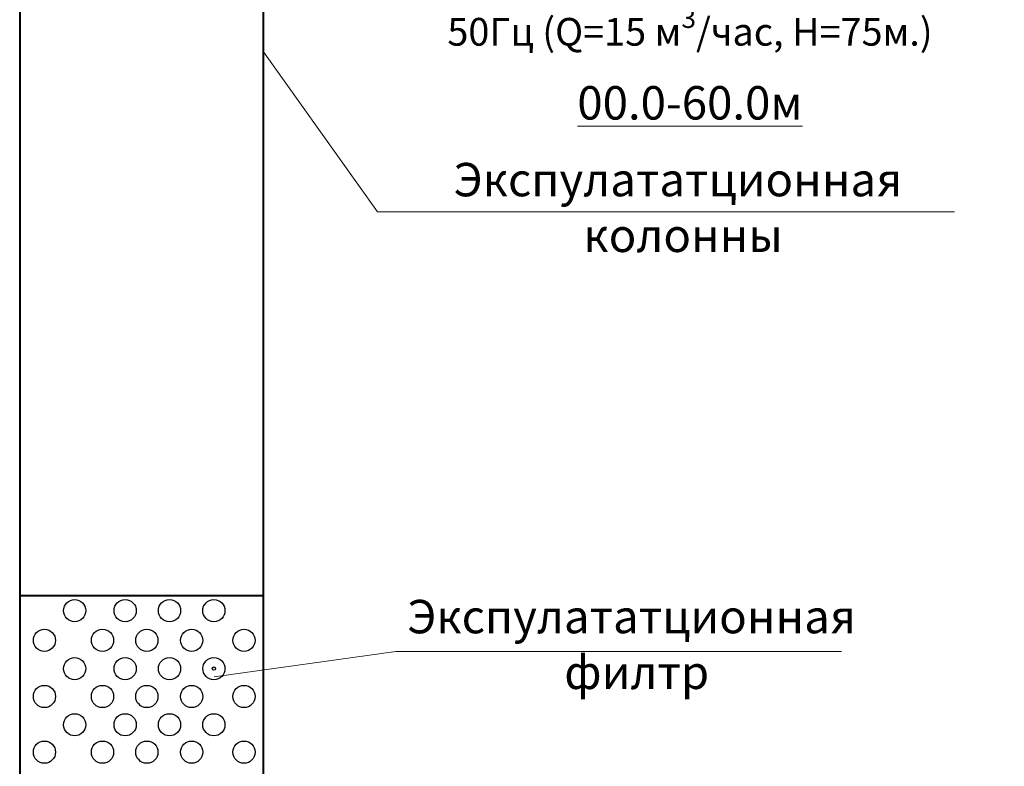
# Model space of a CAD drawing. Header units: millimetres. Extents: x -1722610 to 3896328, y -6858570 to -1329430.
# Tile 14 of 51: x 3082953 to 3091790, y -3479321 to -3472619. Entities that reach past the tile are written whole.
import ezdxf

# ---------------------------------------------------------------- set-up
doc = ezdxf.new("R2010")
doc.units = ezdxf.units.MM
doc.layers.get('0').update_dxf_attribs({"lineweight": 5})
doc.layers.add('PDF_Geometry', color=7, linetype='Continuous')
doc.styles.get("Standard").update_dxf_attribs({"font": 'arial.ttf'})

msp = doc.modelspace()

# ---------------------------------------------------------------- linework, layer by layer
at = {"layer": 'PDF_Geometry', "lineweight": 40}
for points in [[(3082953.2589, -3466452.7581), (3082953.2589, -3481753.7835), (3085142.7497, -3481753.7835), (3085142.7497, -3466761.9125)], [(3085142.7497, -3477789.9826), (3082953.2589, -3477789.9826)]]:
    msp.add_lwpolyline(points, dxfattribs=at)
at = {"layer": 'PDF_Geometry', "color": 7, "lineweight": 20}
for points in [[(3091343.3363, -3474343.0039), (3086163.9413, -3474343.0039), (3085142.7497, -3472906.2572)], [(3090328.4971, -3478289.5602), (3086328.5474, -3478289.5602), (3084698.0755, -3478518.2498)]]:
    msp.add_lwpolyline(points, dxfattribs=at)
at = {"layer": 'PDF_Geometry', "lineweight": 25}
for centre, radius in [((3083446.638, -3477923.2309), 99.5197), ((3083899.7821, -3477923.2309), 99.5197), ((3084297.8714, -3477923.2309), 99.5197), ((3084695.9606, -3477923.2309), 99.5197), ((3083175.6211, -3478190.0128), 99.4972), ((3083696.5025, -3478190.0354), 99.5197), ((3084094.5918, -3478190.0354), 99.5197), ((3084496.916, -3478190.0354), 99.5197), ((3084967.0001, -3478190.0354), 99.5197), ((3083446.6606, -3478444.1123), 99.4972), ((3083899.8047, -3478444.1123), 99.4972), ((3084297.8939, -3478444.1123), 99.4972), ((3084695.9832, -3478444.1123), 99.4972), ((3084695.9598, -3478444.1356), 14.8206), ((3083175.5985, -3478693.9994), 99.5197), ((3083696.4799, -3478694.022), 99.5423), ((3084094.5692, -3478694.022), 99.5423), ((3084496.8934, -3478694.022), 99.5423), ((3084966.9775, -3478694.022), 99.5423), ((3083446.638, -3478948.0989), 99.5197), ((3083899.7821, -3478948.0989), 99.5197), ((3084297.8714, -3478948.0989), 99.5197), ((3084695.9606, -3478948.0989), 99.5197), ((3083175.5985, -3479193.7284), 99.5197), ((3083696.4799, -3479193.751), 99.5423), ((3084094.5692, -3479193.751), 99.5423), ((3084496.8934, -3479193.751), 99.5423), ((3084966.9775, -3479193.751), 99.5423)]:
    msp.add_circle(centre, radius, dxfattribs=at)

# ---------------------------------------------------------------- texts
at = {"color": 0, "insert": (3086117.9457, -3471688.7092), "char_height": 248.8232801, "attachment_point": 1}
msp.add_mtext_dynamic_manual_height_columns('\\A1;\\pxqc;{\\fISOCPEUR|b0|i0|c204|p34;\\T0.9;\\C7;Насос 6-CI50-014-10 в комплекте с погружным эл. двиг. 4.5кВт  380В - 50Гц (Q=15 м\\H0.7x;\\S3^ ;\\H1.42857x;/час, H=75м.)\\A0;\\fTimes New Roman|b0|i0|c204|p18;\\H1x;\\T1;\\C0;\\P\\fISOCPEUR|b1|i0|c0|p34;\\H1.20568x;\\L\\C7;0\\fISOCPEUR|b1|i0|c204|p34;0.0-\\fISOCPEUR|b1|i0|c0|p34;60\\fISOCPEUR|b1|i0|c204|p34;.0м}', width=5702.636656, gutter_width=2382.7051, heights=[0], dxfattribs=at)
at = {"insert": (3085690.9094, -3473904.0994), "char_height": 300, "attachment_point": 1}
msp.add_mtext_dynamic_manual_height_columns('\\pxqc;Экспулататционная\\P колонны', width=6340.303813, gutter_width=2571.2022, heights=[0], dxfattribs=at)
at = {"color": 7, "insert": (3086342.2262, -3477826.8064), "char_height": 300, "attachment_point": 1}
msp.add_mtext_dynamic_manual_height_columns('\\pxqc;Экспулататционная\\P филтр', width=4206.495084, gutter_width=2571.2022, heights=[2960.8858], dxfattribs=at)

doc.saveas('drawing.dxf')
